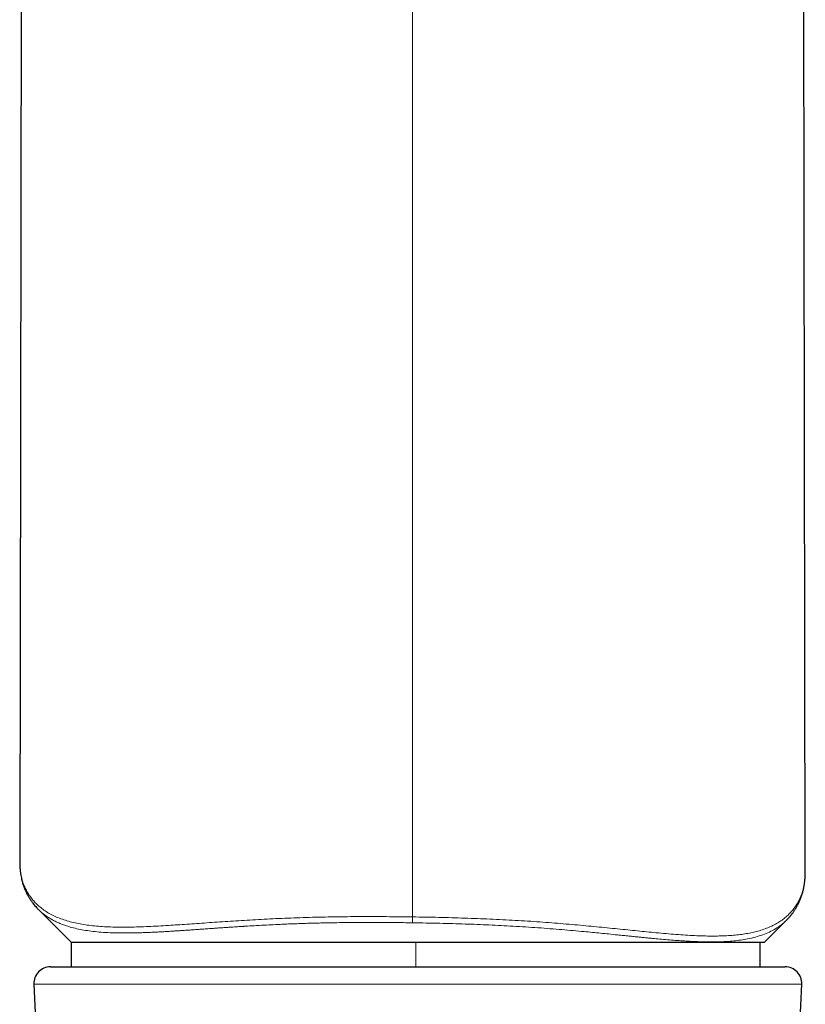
# Model space of a CAD drawing. Header units: millimetres. Extents: x 8 to 913, y 12 to 937.
# Tile 57 of 73: x 511 to 534, y 669 to 699. Entities that reach past the tile are written whole.
import ezdxf

# ---------------------------------------------------------------- set-up
doc = ezdxf.new("R2010")
doc.units = ezdxf.units.MM

msp = doc.modelspace()

# ---------------------------------------------------------------- linework, layer by layer
at = {"color": 7, "linetype": 'Continuous', "lineweight": 30}
for p, q in [((510.909, 806.545), (510.677, 673.673)), ((534.47, 673.369), (534.384, 722.773)), ((510.678, 673.673), (510.679, 673.662)), ((534.469, 673.353), (534.469, 673.369)), ((511.246, 672.235), (511.242, 672.239)), ((511.246, 672.234), (512.236, 671.245)), ((533.236, 671.245), (533.901, 671.911)), ((533.904, 671.915), (533.9, 671.912)), ((512.236, 671.245), (512.236, 670.497)), ((512.236, 671.245), (522.67, 671.245)), ((522.67, 671.245), (533.236, 671.245)), ((533.104, 670.497), (533.104, 671.245)), ((511.608, 670.497), (533.389, 670.497)), ((533.389, 670.497), (533.863, 670.497)), ((511.108, 669.975), (511.267, 666.299)), ((534.204, 666.299), (534.363, 669.975))]:
    msp.add_line(p, q, dxfattribs=at)
at = {"color": 252, "linetype": 'Continuous', "lineweight": 0}
for p, q in [((522.573, 672.01), (522.573, 713.07)), ((522.67, 670.497), (522.67, 671.245)), ((534.363, 669.975), (511.108, 669.975))]:
    msp.add_line(p, q, dxfattribs=at)
at = {"color": 7, "linetype": 'Continuous', "lineweight": 30}
for centre, start, end in [((511.608, 669.997), 90, 182.4813), ((533.863, 669.997), 357.5187, 90)]:
    msp.add_arc(centre, 0.5, start, end, dxfattribs=at)
for points, knots in [([(510.677, 673.669), (510.677, 673.642), (510.678, 673.592), (510.681, 673.524), (510.686, 673.465), (510.691, 673.415), (510.698, 673.353), (510.709, 673.278), (510.725, 673.199), (510.741, 673.129), (510.757, 673.068), (510.775, 673.008), (510.793, 672.953), (510.813, 672.899), (510.837, 672.841), (510.865, 672.777), (510.897, 672.711), (510.934, 672.642), (510.971, 672.58), (511.003, 672.529), (511.032, 672.488), (511.062, 672.446), (511.097, 672.4), (511.139, 672.349), (511.188, 672.293), (511.226, 672.255), (511.245, 672.235)], [0, 0, 0, 0, 0.041968, 0.0806637, 0.1161205, 0.1485741, 0.1800088, 0.2402419, 0.298561, 0.3394773, 0.3798941, 0.4194573, 0.4561973, 0.4898217, 0.5318713, 0.5767164, 0.6243876, 0.6750883, 0.7288991, 0.7607151, 0.7938003, 0.8282171, 0.8655885, 0.906664, 0.9514611, 1, 1, 1, 1]), ([(533.902, 671.911), (533.913, 671.922), (533.936, 671.945), (533.966, 671.978), (533.996, 672.012), (534.023, 672.044), (534.05, 672.077), (534.076, 672.11), (534.1, 672.144), (534.124, 672.177), (534.146, 672.21), (534.168, 672.244), (534.191, 672.282), (534.215, 672.324), (534.239, 672.369), (534.263, 672.417), (534.287, 672.467), (534.312, 672.524), (534.335, 672.584), (534.357, 672.646), (534.376, 672.705), (534.393, 672.761), (534.407, 672.817), (534.417, 672.862), (534.425, 672.898), (534.43, 672.925), (534.436, 672.955), (534.441, 672.989), (534.447, 673.029), (534.453, 673.074), (534.459, 673.122), (534.463, 673.176), (534.467, 673.234), (534.47, 673.297), (534.47, 673.342), (534.47, 673.365)], [0, 0, 0, 0, 0.023446, 0.048545, 0.075328, 0.103816, 0.132392, 0.159229, 0.188623, 0.215601, 0.240585, 0.26536, 0.294845, 0.32459, 0.356424, 0.390693, 0.427404, 0.464416, 0.509144, 0.551185, 0.590381, 0.626622, 0.661671, 0.698733, 0.715697, 0.733062, 0.752157, 0.774241, 0.799314, 0.827376, 0.856574, 0.888433, 0.922954, 0.960142, 1, 1, 1, 1])]:
    msp.add_open_spline(points, degree=3, knots=knots, dxfattribs=at)
at = {"color": 252, "linetype": 'Continuous', "lineweight": 0}
for points, knots in [([(510.679, 673.662), (510.679, 673.626), (510.679, 673.536), (510.693, 673.396), (510.72, 673.243), (510.76, 673.094), (510.812, 672.952), (510.875, 672.818), (510.947, 672.693), (511.03, 672.577), (511.123, 672.467), (511.227, 672.363), (511.346, 672.264), (511.479, 672.17), (511.628, 672.083), (511.791, 672.005), (511.966, 671.937), (512.155, 671.877), (512.352, 671.827), (512.558, 671.787), (512.772, 671.755), (512.999, 671.731), (513.239, 671.713), (513.488, 671.703), (513.746, 671.699), (514.01, 671.701), (514.286, 671.708), (514.574, 671.719), (514.872, 671.734), (515.168, 671.751), (515.458, 671.77), (515.743, 671.789), (516.038, 671.81), (516.342, 671.831), (516.656, 671.853), (516.979, 671.875), (517.309, 671.896), (517.647, 671.917), (517.991, 671.936), (518.344, 671.954), (518.704, 671.97), (519.071, 671.984), (519.447, 671.996), (519.827, 672.006), (520.212, 672.013), (520.6, 672.018), (520.99, 672.02), (521.383, 672.02), (521.777, 672.019), (522.175, 672.015), (522.44, 672.012), (522.573, 672.01)], [0, 0, 0, 0, 0.015326, 0.038705, 0.06201, 0.085257, 0.108462, 0.131643, 0.153492, 0.17535, 0.197233, 0.219158, 0.241144, 0.264549, 0.28807, 0.311602, 0.335041, 0.358415, 0.381747, 0.403733, 0.425728, 0.447755, 0.469841, 0.492011, 0.513116, 0.534248, 0.55531, 0.576317, 0.597294, 0.618265, 0.636258, 0.654285, 0.672368, 0.690534, 0.708789, 0.727024, 0.745192, 0.763315, 0.781418, 0.799527, 0.81767, 0.835875, 0.854182, 0.872531, 0.890796, 0.908993, 0.927153, 0.945304, 0.963478, 0.981701, 1, 1, 1, 1]), ([(522.573, 672.01), (522.706, 672.008), (522.971, 672.004), (523.367, 671.996), (523.761, 671.986), (524.152, 671.974), (524.54, 671.961), (524.925, 671.945), (525.308, 671.927), (525.688, 671.906), (526.062, 671.883), (526.43, 671.858), (526.79, 671.831), (527.142, 671.803), (527.486, 671.773), (527.823, 671.743), (528.152, 671.711), (528.474, 671.68), (528.787, 671.648), (529.092, 671.617), (529.386, 671.587), (529.671, 671.559), (529.962, 671.531), (530.257, 671.504), (530.555, 671.48), (530.842, 671.459), (531.118, 671.444), (531.383, 671.433), (531.633, 671.429), (531.868, 671.431), (532.089, 671.439), (532.3, 671.453), (532.499, 671.474), (532.689, 671.502), (532.868, 671.537), (533.043, 671.581), (533.214, 671.634), (533.378, 671.697), (533.53, 671.769), (533.67, 671.849), (533.8, 671.94), (533.921, 672.04), (534.032, 672.15), (534.13, 672.269), (534.216, 672.396), (534.289, 672.53), (534.349, 672.668), (534.397, 672.81), (534.432, 672.955), (534.456, 673.104), (534.469, 673.237), (534.469, 673.322), (534.469, 673.353)], [0, 0, 0, 0, 0.018262, 0.036437, 0.054553, 0.072636, 0.090717, 0.108823, 0.126984, 0.145245, 0.163559, 0.181798, 0.199958, 0.218068, 0.236157, 0.254249, 0.27237, 0.290545, 0.308778, 0.326948, 0.345029, 0.363043, 0.381013, 0.401946, 0.422872, 0.443816, 0.464803, 0.485863, 0.506968, 0.527158, 0.547278, 0.567349, 0.587391, 0.607422, 0.62746, 0.64753, 0.669661, 0.691835, 0.713995, 0.736075, 0.758096, 0.78141, 0.804703, 0.827998, 0.851315, 0.874673, 0.898092, 0.92023, 0.942381, 0.964519, 0.986661, 1, 1, 1, 1]), ([(522.571, 671.833), (522.479, 671.834), (522.299, 671.837), (522.032, 671.839), (521.774, 671.841), (521.524, 671.843), (521.277, 671.843), (521.013, 671.843), (520.73, 671.841), (520.433, 671.838), (520.141, 671.834), (519.88, 671.829), (519.648, 671.823), (519.442, 671.818), (519.235, 671.811), (519.028, 671.804), (518.82, 671.796), (518.62, 671.787), (518.395, 671.777), (518.14, 671.764), (517.857, 671.749), (517.656, 671.737), (517.542, 671.73), (517.506, 671.728), (517.469, 671.726), (517.432, 671.724), (517.395, 671.721), (517.343, 671.718), (517.274, 671.714), (517.183, 671.708), (517.083, 671.701), (516.975, 671.694), (516.856, 671.686), (516.731, 671.677), (516.604, 671.669), (516.487, 671.66), (516.385, 671.653), (516.297, 671.647), (516.204, 671.64), (516.075, 671.631), (515.915, 671.62), (515.741, 671.608), (515.612, 671.599), (515.525, 671.593), (515.475, 671.59), (515.426, 671.587), (515.378, 671.584), (515.332, 671.581), (515.287, 671.578), (515.203, 671.573), (515.083, 671.565), (514.93, 671.557), (514.783, 671.549), (514.643, 671.543), (514.509, 671.537), (514.376, 671.532), (514.246, 671.528), (514.119, 671.525), (513.999, 671.524), (513.882, 671.523), (513.77, 671.523), (513.661, 671.524), (513.494, 671.528), (513.278, 671.537), (513.022, 671.557), (512.783, 671.584), (512.562, 671.62), (512.355, 671.664), (512.181, 671.71), (512.036, 671.758), (511.917, 671.803), (511.803, 671.852), (511.696, 671.905), (511.595, 671.963), (511.499, 672.024), (511.407, 672.091), (511.322, 672.161), (511.271, 672.211), (511.246, 672.235)], [0, 0, 0, 0, 0.015976, 0.031488, 0.046533, 0.061111, 0.075221, 0.089915, 0.107704, 0.125336, 0.142809, 0.160122, 0.172552, 0.185142, 0.197892, 0.2108, 0.223866, 0.237088, 0.24886, 0.267158, 0.286751, 0.305058, 0.307528, 0.310016, 0.312521, 0.315043, 0.317582, 0.320137, 0.325764, 0.332072, 0.339061, 0.346729, 0.355076, 0.364486, 0.373819, 0.382771, 0.390352, 0.396562, 0.402474, 0.411532, 0.426014, 0.439733, 0.452691, 0.456884, 0.460991, 0.465013, 0.468949, 0.472799, 0.476564, 0.480243, 0.493842, 0.507114, 0.520061, 0.532685, 0.544989, 0.556973, 0.569937, 0.582034, 0.593974, 0.605757, 0.617384, 0.628859, 0.640182, 0.670828, 0.701002, 0.730739, 0.760075, 0.789044, 0.818471, 0.838525, 0.858569, 0.878614, 0.89867, 0.918751, 0.938865, 0.959025, 0.980575, 1, 1, 1, 1]), ([(522.571, 671.833), (522.571, 671.845), (522.571, 671.87), (522.572, 671.913), (522.573, 671.96), (522.573, 671.993), (522.573, 672.01)], [0, 0, 0, 0, 0.255116, 0.5, 0.744884, 1, 1, 1, 1]), ([(533.9, 671.912), (533.882, 671.893), (533.83, 671.84), (533.72, 671.751), (533.568, 671.647), (533.386, 671.55), (533.185, 671.467), (532.963, 671.397), (532.739, 671.345), (532.517, 671.308), (532.303, 671.282), (532.077, 671.264), (531.835, 671.254), (531.605, 671.252), (531.394, 671.255), (531.206, 671.26), (531.013, 671.269), (530.808, 671.281), (530.59, 671.295), (530.36, 671.313), (530.129, 671.333), (529.934, 671.351), (529.78, 671.365), (529.657, 671.377), (529.529, 671.39), (529.405, 671.402), (529.273, 671.416), (529.13, 671.43), (528.961, 671.447), (528.756, 671.468), (528.525, 671.492), (528.273, 671.517), (528.024, 671.541), (527.748, 671.568), (527.441, 671.596), (527.099, 671.626), (526.743, 671.654), (526.376, 671.682), (526.002, 671.707), (525.629, 671.73), (525.26, 671.75), (524.895, 671.768), (524.533, 671.783), (524.166, 671.796), (523.788, 671.808), (523.395, 671.818), (522.988, 671.826), (522.711, 671.831), (522.571, 671.833)], [0, 0, 0, 0, 0.014698, 0.042894, 0.078541, 0.113985, 0.149473, 0.185106, 0.220903, 0.249196, 0.276609, 0.304372, 0.332543, 0.361155, 0.380971, 0.399658, 0.418877, 0.438637, 0.458947, 0.479817, 0.501011, 0.519755, 0.529581, 0.539692, 0.550087, 0.560769, 0.5695, 0.581421, 0.594356, 0.608311, 0.627959, 0.645513, 0.663106, 0.680738, 0.703228, 0.7259, 0.749001, 0.772902, 0.796368, 0.819366, 0.841889, 0.863933, 0.885218, 0.906651, 0.928847, 0.951804, 0.975522, 1, 1, 1, 1])]:
    msp.add_open_spline(points, degree=3, knots=knots, dxfattribs=at)

doc.saveas('drawing.dxf')
